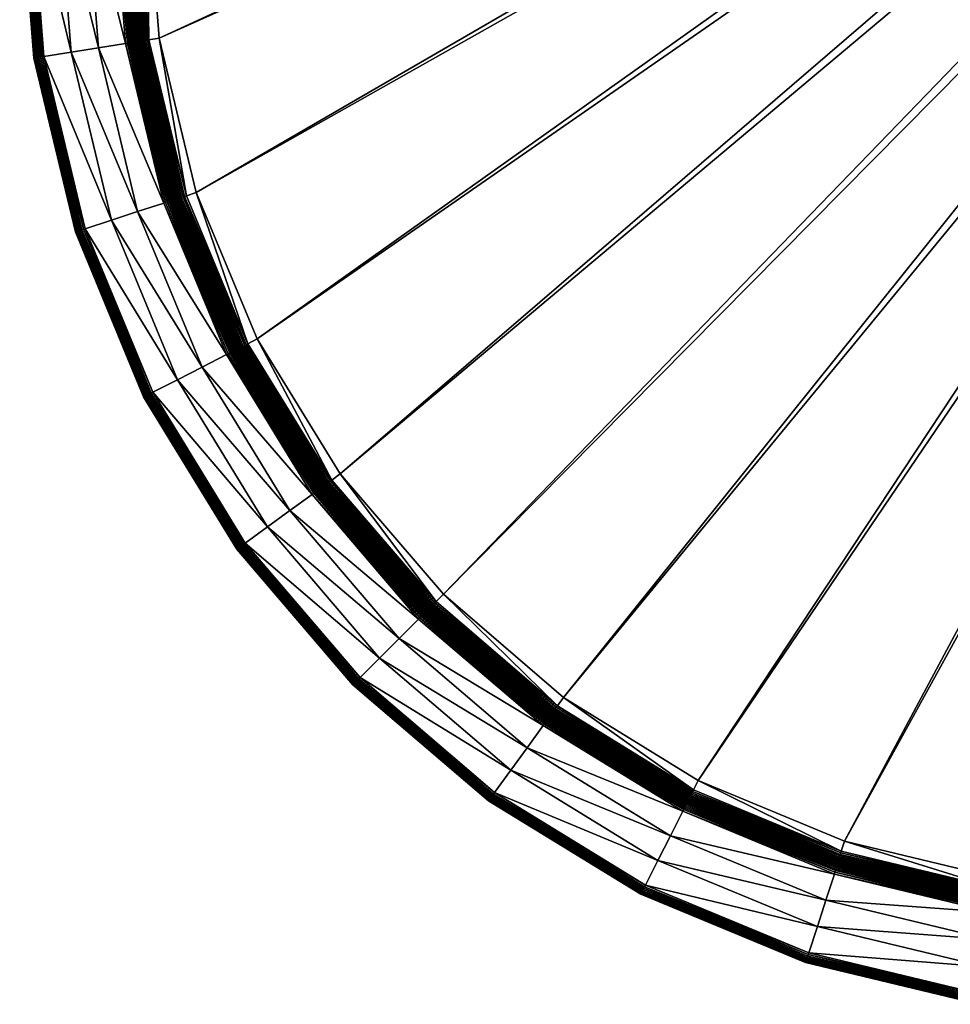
# Model space of a CAD drawing. Header units: centimetres. Extents: x 79.4 to 169.4, y 128.3 to 218.3.
# Tile 1 of 19: x 79.4 to 124.4, y 129 to 176.5. Entities that reach past the tile are written whole.
import ezdxf

# ---------------------------------------------------------------- set-up
doc = ezdxf.new("R2010")
doc.units = ezdxf.units.CM
doc.layers.get('0').update_dxf_attribs({"true_color": 0x565656})

msp = doc.modelspace()

# ---------------------------------------------------------------- meshes
at = {"color": 37, "true_color": 0x7a5834}
mesh = msp.add_polyface(dxfattribs=at)
corners = [(80.086, 174.671, 4), (79.409, 183.274, 4), (79.409, 183.274), (83.214, 175.166, 4.5), (82.576, 183.274, 4.5), (81.243, 183.274, 4.5), (85.105, 175.466, 3.841), (84.494, 183.274, 3.758), (84.466, 183.274, 4.003), (85.049, 183.294, 3.255), (85.55, 183.314, 3.249), (85.363, 212.318, 2.914), (85.659, 175.554, 3.338), (86.155, 175.633, 3.331), (84.57, 212.618, 3.177), (84.579, 183.277, 3.518), (84.623, 183.278, 3.455), (84.603, 212.588, 3.115), (84.675, 183.28, 3.4), (80.097, 174.672, 4.089), (79.42, 183.274, 4.089), (80.116, 174.675, 4.17), (79.439, 183.274, 4.17), (80.144, 174.68, 4.241), (79.468, 183.274, 4.241), (80.181, 174.686, 4.304), (79.505, 183.274, 4.304), (80.226, 174.693, 4.359), (79.55, 183.274, 4.359), (80.58, 174.749, 4.5), (79.909, 183.274, 4.5), (79.82, 183.274, 4.489), (80.492, 174.735, 4.489), (79.739, 183.274, 4.47), (80.413, 174.722, 4.47), (79.668, 183.274, 4.441), (80.342, 174.711, 4.441), (79.605, 183.274, 4.404), (80.279, 174.701, 4.404), (84.62, 175.389, 4.489), (84, 183.274, 4.489), (83.91, 183.274, 4.5), (84.702, 175.402, 4.47), (84.083, 183.274, 4.47), (84.776, 175.413, 4.442), (84.158, 183.274, 4.442), (84.843, 175.424, 4.405), (84.225, 183.274, 4.405), (84.902, 175.433, 4.36), (84.284, 183.274, 4.36), (85.085, 175.462, 4.004), (84.445, 183.274, 4.092), (85.063, 175.459, 4.092), (84.416, 183.274, 4.172), (85.034, 175.454, 4.172), (84.38, 183.274, 4.243), (84.998, 175.449, 4.243), (84.336, 183.274, 4.306), (84.954, 175.442, 4.306), (85.126, 175.469, 3.752), (84.514, 183.275, 3.67), (85.155, 175.474, 3.672), (84.543, 183.276, 3.589), (85.192, 175.48, 3.601), (85.236, 175.487, 3.538), (85.287, 175.495, 3.483), (84.853, 212.36, 2.931), (84.959, 183.291, 3.267), (84.792, 212.416, 2.95), (84.877, 183.287, 3.288), (84.736, 212.466, 2.978), (84.802, 183.285, 3.317), (84.686, 212.512, 3.015), (84.735, 183.282, 3.354), (84.641, 212.552, 3.061), (85.569, 175.54, 3.35), (85.487, 175.527, 3.371), (85.413, 175.515, 3.4), (85.346, 175.504, 3.437), (81.897, 174.957, 4.5), (84.531, 175.375, 4.5)]
mesh.append_faces([[corners[k] for k in face] for face in [(0, 1, 2), (3, 4, 5), (6, 7, 8), (9, 10, 11), (12, 13, 10), (10, 9, 12), (14, 15, 16), (17, 16, 18), (19, 20, 1), (21, 22, 20), (23, 24, 22), (25, 26, 24), (27, 28, 26), (29, 30, 31), (32, 31, 33), (34, 33, 35), (36, 35, 37), (38, 37, 28), (39, 40, 41), (42, 43, 40), (44, 45, 43), (46, 47, 45), (48, 49, 47), (50, 8, 51), (52, 51, 53), (54, 53, 55), (56, 55, 57), (58, 57, 49), (59, 60, 7), (61, 62, 60), (63, 15, 62), (15, 63, 64), (64, 16, 15), (16, 64, 65), (65, 18, 16), (66, 67, 9), (68, 69, 67), (70, 71, 69), (72, 73, 71), (74, 18, 73), (12, 9, 67), (67, 75, 12), (75, 67, 69), (69, 76, 75), (76, 69, 71), (71, 77, 76), (77, 71, 73), (73, 78, 77), (78, 73, 18), (18, 65, 78), (79, 5, 30), (80, 41, 4)]], dxfattribs={"vtx2": -1, "color": 37})
mesh = msp.add_polyface(dxfattribs=at)
corners = [(94.028, 153.935, 4.007), (99.122, 147.988, 4.01), (99.125, 147.991, 3.99), (154.741, 199.412, 2.26), (126.739, 135.048, 3.331), (134.395, 134.463, 3.249), (153.924, 199.709, 2.266), (119.293, 136.837, 3.397), (153.158, 200.12, 2.27), (112.224, 139.772, 3.446), (152.458, 200.635, 2.272), (105.705, 143.785, 3.473), (151.838, 201.245, 2.272), (99.903, 148.769, 3.484), (86.155, 175.633, 3.331), (150.385, 204.357, 2.252), (150.316, 205.224, 2.244), (85.55, 183.314, 3.249), (87.95, 168.18, 3.397), (150.577, 203.509, 2.261), (90.892, 161.104, 3.446), (150.888, 202.697, 2.267), (94.911, 154.579, 3.473), (151.311, 201.937, 2.27), (150.371, 206.092, 2.233), (85.363, 212.318, 2.914), (99.547, 148.413, 3.492), (94.505, 154.282, 3.482), (93.554, 153.591, 4.5), (98.7, 147.566, 4.5), (98.765, 147.63, 4.489), (93.627, 153.645, 4.489), (98.824, 147.69, 4.47), (93.695, 153.694, 4.47), (98.879, 147.744, 4.442), (93.757, 153.739, 4.442), (98.929, 147.794, 4.406), (93.813, 153.78, 4.406), (98.973, 147.839, 4.361), (94.007, 153.92, 4.095), (99.103, 147.968, 4.097), (93.98, 153.9, 4.174), (99.078, 147.943, 4.176), (93.947, 153.877, 4.245), (99.048, 147.913, 4.246), (93.908, 153.849, 4.307), (99.013, 147.878, 4.308), (93.864, 153.816, 4.361), (94.031, 153.938, 3.982), (99.145, 148.011, 3.903), (94.053, 153.953, 3.894), (99.17, 148.036, 3.824), (94.08, 153.973, 3.815), (99.2, 148.066, 3.753), (94.112, 153.996, 3.743), (99.235, 148.1, 3.69), (94.151, 154.024, 3.681), (99.274, 148.14, 3.636), (94.195, 154.057, 3.626), (94.431, 154.229, 3.494), (99.483, 148.349, 3.504), (94.364, 154.179, 3.514), (99.423, 148.289, 3.524), (94.302, 154.134, 3.543), (99.369, 148.234, 3.553), (94.246, 154.093, 3.581), (99.319, 148.185, 3.591)]
mesh.append_faces([[corners[k] for k in face] for face in [(17, 24, 25)]], dxfattribs={"vtx0": -1, "vtx1": -1, "color": 37})
mesh.append_faces([[corners[k] for k in face] for face in [(0, 1, 2), (3, 4, 5), (6, 7, 4), (4, 3, 6), (8, 9, 7), (7, 6, 8), (10, 11, 9), (9, 8, 10), (12, 13, 11), (11, 10, 12), (14, 15, 16), (16, 17, 14), (18, 19, 15), (15, 14, 18), (20, 21, 19), (19, 18, 20), (22, 23, 21), (21, 20, 22), (13, 12, 23), (23, 22, 13), (17, 16, 24), (26, 13, 22), (22, 27, 26), (28, 29, 30), (31, 30, 32), (33, 32, 34), (35, 34, 36), (37, 36, 38), (39, 40, 1), (41, 42, 40), (43, 44, 42), (45, 46, 44), (47, 38, 46), (48, 2, 49), (50, 49, 51), (51, 52, 50), (52, 51, 53), (53, 54, 52), (54, 53, 55), (55, 56, 54), (56, 55, 57), (57, 58, 56), (26, 27, 59), (59, 60, 26), (60, 59, 61), (61, 62, 60), (62, 61, 63), (63, 64, 62), (64, 63, 65), (65, 66, 64), (66, 65, 58), (58, 57, 66)]], dxfattribs={"vtx2": -1, "color": 37})
mesh = msp.add_polyface(dxfattribs=at)
corners = [(79.409, 183.274), (80.086, 174.671), (80.086, 174.671, 4), (81.243, 183.274, 4.5), (81.897, 174.957, 4.5), (83.214, 175.166, 4.5), (85.113, 167.257, 4.5), (84.466, 183.274, 4.003), (85.085, 175.462, 4.004), (85.105, 175.466, 3.841), (86.933, 167.848, 3.907), (79.409, 183.274, 4), (80.097, 174.672, 4.089), (79.42, 183.274, 4.089), (80.116, 174.675, 4.17), (79.439, 183.274, 4.17), (80.144, 174.68, 4.241), (79.468, 183.274, 4.241), (80.181, 174.686, 4.304), (79.505, 183.274, 4.304), (80.226, 174.693, 4.359), (79.82, 183.274, 4.489), (80.492, 174.735, 4.489), (80.58, 174.749, 4.5), (79.739, 183.274, 4.47), (80.413, 174.722, 4.47), (79.668, 183.274, 4.441), (80.342, 174.711, 4.441), (79.605, 183.274, 4.404), (80.279, 174.701, 4.404), (79.55, 183.274, 4.359), (83.91, 183.274, 4.5), (84.531, 175.375, 4.5), (84.62, 175.389, 4.489), (84, 183.274, 4.489), (84.702, 175.402, 4.47), (84.083, 183.274, 4.47), (84.776, 175.413, 4.442), (84.158, 183.274, 4.442), (84.843, 175.424, 4.405), (84.225, 183.274, 4.405), (84.902, 175.433, 4.36), (82.576, 166.433, 4.5), (82.492, 166.405, 4.489), (86.467, 167.697, 4.489), (86.546, 167.723, 4.47), (86.618, 167.746, 4.442), (86.682, 167.767, 4.405), (86.74, 167.786, 4.36), (84.445, 183.274, 4.092), (85.063, 175.459, 4.092), (84.416, 183.274, 4.172), (85.034, 175.454, 4.172), (84.38, 183.274, 4.243), (84.998, 175.449, 4.243), (84.336, 183.274, 4.306), (84.954, 175.442, 4.306), (84.284, 183.274, 4.36), (84.494, 183.274, 3.758), (85.126, 175.469, 3.752), (84.514, 183.275, 3.67), (85.155, 175.474, 3.672), (84.543, 183.276, 3.589), (85.192, 175.48, 3.601), (86.92, 167.844, 4.005), (86.898, 167.837, 4.093), (86.87, 167.828, 4.173), (86.833, 167.816, 4.244), (86.79, 167.802, 4.306), (86.954, 167.855, 3.818), (86.983, 167.865, 3.738), (87.019, 167.876, 3.667), (87.062, 167.891, 3.604), (85.236, 175.487, 3.538), (87.113, 167.907, 3.549), (85.287, 175.495, 3.483), (87.307, 167.97, 3.437), (85.487, 175.527, 3.371), (85.413, 175.515, 3.4), (87.235, 167.947, 3.466), (85.346, 175.504, 3.437), (87.17, 167.926, 3.503), (79.909, 183.274, 4.5), (82.576, 183.274, 4.5), (83.845, 166.845, 4.5), (86.381, 167.669, 4.5)]
mesh.append_faces([[corners[k] for k in face] for face in [(0, 1, 2), (3, 4, 5), (6, 5, 4), (7, 8, 9), (10, 9, 8), (11, 2, 12), (13, 12, 14), (15, 14, 16), (17, 16, 18), (19, 18, 20), (21, 22, 23), (24, 25, 22), (26, 27, 25), (28, 29, 27), (30, 20, 29), (31, 32, 33), (34, 33, 35), (36, 35, 37), (38, 37, 39), (40, 39, 41), (42, 23, 22), (43, 22, 25), (44, 33, 32), (45, 35, 33), (46, 37, 35), (47, 39, 37), (48, 41, 39), (49, 50, 8), (51, 52, 50), (53, 54, 52), (55, 56, 54), (57, 41, 56), (58, 9, 59), (60, 59, 61), (62, 61, 63), (64, 8, 50), (65, 50, 52), (66, 52, 54), (67, 54, 56), (68, 56, 41), (69, 59, 9), (70, 61, 59), (71, 63, 61), (72, 73, 63), (74, 75, 73), (76, 77, 78), (79, 78, 80), (81, 80, 75), (82, 23, 4), (83, 5, 32), (84, 4, 23), (85, 32, 5)]], dxfattribs={"vtx2": -1, "color": 37})
mesh = msp.add_polyface(dxfattribs=at)
corners = [(85.085, 175.462, 4.004), (86.92, 167.844, 4.005), (86.933, 167.848, 3.907), (89.932, 160.613, 3.956), (87.472, 168.024, 3.404), (87.95, 168.18, 3.397), (86.155, 175.633, 3.331), (85.659, 175.554, 3.338), (90.444, 160.875, 3.453), (90.892, 161.104, 3.446), (84.843, 175.424, 4.405), (86.682, 167.767, 4.405), (86.74, 167.786, 4.36), (89.494, 160.389, 4.489), (86.467, 167.697, 4.489), (86.381, 167.669, 4.5), (89.568, 160.427, 4.47), (86.546, 167.723, 4.47), (89.636, 160.462, 4.442), (86.618, 167.746, 4.442), (89.697, 160.493, 4.405), (89.752, 160.52, 4.36), (85.063, 175.459, 4.092), (86.898, 167.837, 4.093), (85.034, 175.454, 4.172), (86.87, 167.828, 4.173), (84.998, 175.449, 4.243), (86.833, 167.816, 4.244), (84.954, 175.442, 4.306), (86.79, 167.802, 4.306), (84.902, 175.433, 4.36), (85.105, 175.466, 3.841), (86.954, 167.855, 3.818), (85.126, 175.469, 3.752), (86.983, 167.865, 3.738), (85.155, 175.474, 3.672), (87.019, 167.876, 3.667), (85.192, 175.48, 3.601), (87.062, 167.891, 3.604), (85.236, 175.487, 3.538), (87.113, 167.907, 3.549), (89.926, 160.609, 4.006), (89.904, 160.598, 4.094), (89.876, 160.584, 4.173), (89.841, 160.566, 4.244), (89.8, 160.545, 4.307), (89.954, 160.624, 3.867), (89.982, 160.638, 3.787), (90.017, 160.656, 3.716), (90.058, 160.677, 3.653), (90.106, 160.701, 3.599), (85.569, 175.54, 3.35), (87.386, 167.996, 3.416), (85.487, 175.527, 3.371), (87.307, 167.97, 3.437), (85.413, 175.515, 3.4), (87.235, 167.947, 3.466), (85.346, 175.504, 3.437), (87.17, 167.926, 3.503), (85.287, 175.495, 3.483), (90.364, 160.833, 3.466), (90.289, 160.795, 3.486), (90.222, 160.761, 3.515), (90.161, 160.729, 3.553), (89.413, 160.348, 4.5), (85.113, 167.257, 4.5)]
mesh.append_faces([[corners[k] for k in face] for face in [(0, 1, 2), (3, 2, 1), (4, 5, 6), (6, 7, 4), (8, 9, 5), (5, 4, 8), (10, 11, 12), (13, 14, 15), (16, 17, 14), (18, 19, 17), (20, 11, 19), (21, 12, 11), (22, 23, 1), (24, 25, 23), (26, 27, 25), (28, 29, 27), (30, 12, 29), (31, 2, 32), (33, 32, 34), (35, 34, 36), (37, 36, 38), (39, 38, 40), (41, 1, 23), (42, 23, 25), (43, 25, 27), (44, 27, 29), (45, 29, 12), (46, 32, 2), (47, 34, 32), (48, 36, 34), (36, 48, 49), (49, 38, 36), (38, 49, 50), (50, 40, 38), (4, 7, 51), (51, 52, 4), (52, 51, 53), (53, 54, 52), (55, 56, 54), (57, 58, 56), (59, 40, 58), (8, 4, 52), (52, 60, 8), (60, 52, 54), (54, 61, 60), (61, 54, 56), (56, 62, 61), (62, 56, 58), (58, 63, 62), (63, 58, 40), (40, 50, 63), (64, 15, 65)]], dxfattribs={"vtx2": -1, "color": 37})
mesh = msp.add_polyface(dxfattribs=at)
corners = [(80.086, 174.671), (82.101, 166.279), (82.101, 166.279, 4), (80.086, 174.671, 4), (85.404, 158.305), (85.404, 158.305, 4), (81.897, 174.957, 4.5), (83.845, 166.845, 4.5), (85.113, 167.257, 4.5), (88.225, 159.743, 4.5), (82.111, 166.282, 4.089), (80.097, 174.672, 4.089), (82.13, 166.288, 4.17), (80.116, 174.675, 4.17), (82.157, 166.297, 4.241), (80.144, 174.68, 4.241), (82.192, 166.308, 4.304), (80.181, 174.686, 4.304), (82.235, 166.322, 4.359), (80.226, 174.693, 4.359), (85.413, 158.31, 4.089), (85.431, 158.319, 4.17), (85.456, 158.332, 4.241), (85.489, 158.348, 4.304), (85.53, 158.369, 4.359), (80.492, 174.735, 4.489), (82.492, 166.405, 4.489), (82.576, 166.433, 4.5), (80.413, 174.722, 4.47), (82.415, 166.381, 4.47), (80.342, 174.711, 4.441), (82.347, 166.358, 4.441), (80.279, 174.701, 4.404), (82.287, 166.339, 4.404), (84.531, 175.375, 4.5), (86.381, 167.669, 4.5), (86.467, 167.697, 4.489), (84.62, 175.389, 4.489), (86.546, 167.723, 4.47), (84.702, 175.402, 4.47), (86.618, 167.746, 4.442), (84.776, 175.413, 4.442), (86.682, 167.767, 4.405), (85.849, 158.532, 4.5), (85.77, 158.492, 4.489), (85.698, 158.455, 4.47), (85.634, 158.422, 4.441), (85.578, 158.394, 4.404), (80.58, 174.749, 4.5), (83.214, 175.166, 4.5), (87.037, 159.137, 4.5)]
mesh.append_faces([[corners[k] for k in face] for face in [(0, 1, 2), (2, 3, 0), (1, 4, 5), (5, 2, 1), (6, 7, 8), (9, 8, 7), (3, 2, 10), (10, 11, 3), (11, 10, 12), (12, 13, 11), (13, 12, 14), (14, 15, 13), (15, 14, 16), (16, 17, 15), (17, 16, 18), (18, 19, 17), (2, 5, 20), (20, 10, 2), (10, 20, 21), (21, 12, 10), (12, 21, 22), (22, 14, 12), (14, 22, 23), (23, 16, 14), (16, 23, 24), (24, 18, 16), (25, 26, 27), (28, 29, 26), (29, 28, 30), (30, 31, 29), (31, 30, 32), (32, 33, 31), (33, 32, 19), (19, 18, 33), (34, 35, 36), (37, 36, 38), (39, 38, 40), (41, 40, 42), (43, 27, 26), (26, 44, 43), (44, 26, 29), (29, 45, 44), (45, 29, 31), (31, 46, 45), (46, 31, 33), (33, 47, 46), (47, 33, 18), (18, 24, 47), (48, 27, 7), (49, 8, 35), (27, 43, 50), (50, 7, 27)]], dxfattribs={"vtx2": -1, "color": 37})
mesh = msp.add_polyface(dxfattribs=at)
corners = [(85.404, 158.305), (89.913, 150.946), (89.913, 150.946, 4), (85.404, 158.305, 4), (83.845, 166.845, 4.5), (87.037, 159.137, 4.5), (88.225, 159.743, 4.5), (91.396, 152.024, 4.5), (92.475, 152.808, 4.5), (86.92, 167.844, 4.005), (89.926, 160.609, 4.006), (89.932, 160.613, 3.956), (89.922, 150.953, 4.089), (85.413, 158.31, 4.089), (89.938, 150.964, 4.17), (85.431, 158.319, 4.17), (89.961, 150.981, 4.241), (85.456, 158.332, 4.241), (89.99, 151.002, 4.304), (85.489, 158.348, 4.304), (90.027, 151.029, 4.359), (85.53, 158.369, 4.359), (86.381, 167.669, 4.5), (89.413, 160.348, 4.5), (89.494, 160.389, 4.489), (86.467, 167.697, 4.489), (89.568, 160.427, 4.47), (86.546, 167.723, 4.47), (89.636, 160.462, 4.442), (86.618, 167.746, 4.442), (89.697, 160.493, 4.405), (86.682, 167.767, 4.405), (89.752, 160.52, 4.36), (90.318, 151.24, 4.5), (85.849, 158.532, 4.5), (85.77, 158.492, 4.489), (90.246, 151.188, 4.489), (85.698, 158.455, 4.47), (90.18, 151.14, 4.47), (85.634, 158.422, 4.441), (90.122, 151.098, 4.441), (85.578, 158.394, 4.404), (90.071, 151.061, 4.404), (93.627, 153.645, 4.489), (93.695, 153.694, 4.47), (93.757, 153.739, 4.442), (93.813, 153.78, 4.406), (93.864, 153.816, 4.361), (86.898, 167.837, 4.093), (89.904, 160.598, 4.094), (86.87, 167.828, 4.173), (89.876, 160.584, 4.173), (86.833, 167.816, 4.244), (89.841, 160.566, 4.244), (86.79, 167.802, 4.306), (89.8, 160.545, 4.307), (86.74, 167.786, 4.36), (86.933, 167.848, 3.907), (89.954, 160.624, 3.867), (86.954, 167.855, 3.818), (89.982, 160.638, 3.787), (86.983, 167.865, 3.738), (90.017, 160.656, 3.716), (94.007, 153.92, 4.095), (93.98, 153.9, 4.174), (93.947, 153.877, 4.245), (93.908, 153.849, 4.307), (85.113, 167.257, 4.5), (93.554, 153.591, 4.5)]
mesh.append_faces([[corners[k] for k in face] for face in [(0, 1, 2), (2, 3, 0), (4, 5, 6), (5, 7, 8), (8, 6, 5), (9, 10, 11), (3, 2, 12), (12, 13, 3), (13, 12, 14), (14, 15, 13), (15, 14, 16), (16, 17, 15), (17, 16, 18), (18, 19, 17), (19, 18, 20), (20, 21, 19), (22, 23, 24), (25, 24, 26), (27, 26, 28), (29, 28, 30), (31, 30, 32), (33, 34, 35), (35, 36, 33), (36, 35, 37), (37, 38, 36), (38, 37, 39), (39, 40, 38), (40, 39, 41), (41, 42, 40), (42, 41, 21), (21, 20, 42), (43, 24, 23), (44, 26, 24), (45, 28, 26), (46, 30, 28), (47, 32, 30), (48, 49, 10), (50, 51, 49), (52, 53, 51), (54, 55, 53), (56, 32, 55), (57, 11, 58), (59, 58, 60), (61, 60, 62), (63, 49, 51), (64, 51, 53), (65, 53, 55), (66, 55, 32), (67, 6, 23), (34, 33, 7), (7, 5, 34), (68, 23, 6)]], dxfattribs={"vtx2": -1, "color": 37})
mesh = msp.add_polyface(dxfattribs=at)
corners = [(97.757, 146.623, 4.5), (92.475, 152.808, 4.5), (91.396, 152.024, 4.5), (89.926, 160.609, 4.006), (94.028, 153.935, 4.007), (94.031, 153.938, 3.982), (89.932, 160.613, 3.956), (99.125, 147.991, 3.99), (94.505, 154.282, 3.482), (94.911, 154.579, 3.473), (90.892, 161.104, 3.446), (90.444, 160.875, 3.453), (89.413, 160.348, 4.5), (93.554, 153.591, 4.5), (93.627, 153.645, 4.489), (89.494, 160.389, 4.489), (93.695, 153.694, 4.47), (89.568, 160.427, 4.47), (93.757, 153.739, 4.442), (89.636, 160.462, 4.442), (93.813, 153.78, 4.406), (89.697, 160.493, 4.405), (93.864, 153.816, 4.361), (95.872, 144.737, 4.5), (90.318, 151.24, 4.5), (90.246, 151.188, 4.489), (98.765, 147.63, 4.489), (98.824, 147.69, 4.47), (98.879, 147.744, 4.442), (98.929, 147.794, 4.406), (98.973, 147.839, 4.361), (89.904, 160.598, 4.094), (94.007, 153.92, 4.095), (89.876, 160.584, 4.173), (93.98, 153.9, 4.174), (89.841, 160.566, 4.244), (93.947, 153.877, 4.245), (89.8, 160.545, 4.307), (93.908, 153.849, 4.307), (89.752, 160.52, 4.36), (94.053, 153.953, 3.894), (89.954, 160.624, 3.867), (94.08, 153.973, 3.815), (89.982, 160.638, 3.787), (94.112, 153.996, 3.743), (90.017, 160.656, 3.716), (94.151, 154.024, 3.681), (90.058, 160.677, 3.653), (94.195, 154.057, 3.626), (90.106, 160.701, 3.599), (99.122, 147.988, 4.01), (99.103, 147.968, 4.097), (99.078, 147.943, 4.176), (99.048, 147.913, 4.246), (99.013, 147.878, 4.308), (99.145, 148.011, 3.903), (90.364, 160.833, 3.466), (94.431, 154.229, 3.494), (90.289, 160.795, 3.486), (94.364, 154.179, 3.514), (90.222, 160.761, 3.515), (94.302, 154.134, 3.543), (90.161, 160.729, 3.553), (94.246, 154.093, 3.581), (88.225, 159.743, 4.5), (96.815, 145.68, 4.5), (98.7, 147.566, 4.5)]
mesh.append_faces([[corners[k] for k in face] for face in [(0, 1, 2), (3, 4, 5), (5, 6, 3), (7, 5, 4), (8, 9, 10), (10, 11, 8), (12, 13, 14), (15, 14, 16), (17, 16, 18), (19, 18, 20), (21, 20, 22), (23, 24, 25), (26, 14, 13), (27, 16, 14), (28, 18, 16), (29, 20, 18), (30, 22, 20), (4, 3, 31), (31, 32, 4), (33, 34, 32), (35, 36, 34), (37, 38, 36), (39, 22, 38), (6, 5, 40), (40, 41, 6), (41, 40, 42), (42, 43, 41), (43, 42, 44), (44, 45, 43), (45, 44, 46), (46, 47, 45), (47, 46, 48), (48, 49, 47), (50, 4, 32), (51, 32, 34), (52, 34, 36), (53, 36, 38), (54, 38, 22), (55, 40, 5), (8, 11, 56), (56, 57, 8), (57, 56, 58), (58, 59, 57), (59, 58, 60), (60, 61, 59), (61, 60, 62), (62, 63, 61), (63, 62, 49), (49, 48, 63), (64, 1, 13), (65, 2, 24), (66, 13, 1)]], dxfattribs={"vtx2": -1, "color": 37})
mesh = msp.add_polyface(dxfattribs=at)
corners = [(89.913, 150.946), (95.518, 144.384), (95.518, 144.384, 4), (89.913, 150.946, 4), (91.396, 152.024, 4.5), (96.815, 145.68, 4.5), (97.757, 146.623, 4.5), (102.081, 138.779, 4), (102.081, 138.779), (103.942, 141.34, 4.5), (95.526, 144.391, 4.089), (89.922, 150.953, 4.089), (95.54, 144.405, 4.17), (89.938, 150.964, 4.17), (95.56, 144.425, 4.241), (89.961, 150.981, 4.241), (95.586, 144.451, 4.304), (89.99, 151.002, 4.304), (95.618, 144.483, 4.359), (90.027, 151.029, 4.359), (90.246, 151.188, 4.489), (95.809, 144.674, 4.489), (95.872, 144.737, 4.5), (90.18, 151.14, 4.47), (95.752, 144.617, 4.47), (90.122, 151.098, 4.441), (95.701, 144.566, 4.441), (90.071, 151.061, 4.404), (95.657, 144.522, 4.404), (102.087, 138.787, 4.089), (102.099, 138.803, 4.17), (102.115, 138.826, 4.241), (102.137, 138.856, 4.304), (102.164, 138.893, 4.359), (104.779, 142.493, 4.489), (98.765, 147.63, 4.489), (98.7, 147.566, 4.5), (104.828, 142.561, 4.47), (98.824, 147.69, 4.47), (102.375, 139.183, 4.5), (102.322, 139.111, 4.489), (102.275, 139.046, 4.47), (102.233, 138.988, 4.441), (102.196, 138.937, 4.404), (90.318, 151.24, 4.5), (92.475, 152.808, 4.5), (104.726, 142.419, 4.5), (103.159, 140.262, 4.5)]
mesh.append_faces([[corners[k] for k in face] for face in [(0, 1, 2), (2, 3, 0), (4, 5, 6), (7, 2, 1), (1, 8, 7), (9, 6, 5), (3, 2, 10), (10, 11, 3), (11, 10, 12), (12, 13, 11), (13, 12, 14), (14, 15, 13), (15, 14, 16), (16, 17, 15), (17, 16, 18), (18, 19, 17), (20, 21, 22), (21, 20, 23), (23, 24, 21), (24, 23, 25), (25, 26, 24), (26, 25, 27), (27, 28, 26), (28, 27, 19), (19, 18, 28), (2, 7, 29), (29, 10, 2), (10, 29, 30), (30, 12, 10), (12, 30, 31), (31, 14, 12), (14, 31, 32), (32, 16, 14), (16, 32, 33), (33, 18, 16), (34, 35, 36), (37, 38, 35), (39, 22, 21), (21, 40, 39), (40, 21, 24), (24, 41, 40), (41, 24, 26), (26, 42, 41), (42, 26, 28), (28, 43, 42), (43, 28, 18), (18, 33, 43), (44, 22, 5), (45, 6, 36), (46, 36, 6), (22, 39, 47), (47, 5, 22)]], dxfattribs={"vtx2": -1, "color": 37})
mesh = msp.add_polyface(dxfattribs=at)
corners = [(109.44, 134.269, 4), (102.081, 138.779, 4), (102.081, 138.779), (96.815, 145.68, 4.5), (103.159, 140.262, 4.5), (103.942, 141.34, 4.5), (105.068, 142.901, 3.982), (99.125, 147.991, 3.99), (99.122, 147.988, 4.01), (105.065, 142.898, 4.008), (105.408, 143.379, 3.482), (105.705, 143.785, 3.473), (99.903, 148.769, 3.484), (99.547, 148.413, 3.492), (109.445, 134.279, 4.089), (102.087, 138.787, 4.089), (109.453, 134.296, 4.17), (102.099, 138.803, 4.17), (109.466, 134.321, 4.241), (102.115, 138.826, 4.241), (109.483, 134.354, 4.304), (102.137, 138.856, 4.304), (109.504, 134.395, 4.359), (102.164, 138.893, 4.359), (109.557, 134.5, 4.441), (102.233, 138.988, 4.441), (102.196, 138.937, 4.404), (109.528, 134.443, 4.404), (98.7, 147.566, 4.5), (104.726, 142.419, 4.5), (104.779, 142.493, 4.489), (98.765, 147.63, 4.489), (104.828, 142.561, 4.47), (98.824, 147.69, 4.47), (104.873, 142.623, 4.442), (98.879, 147.744, 4.442), (104.914, 142.679, 4.406), (98.929, 147.794, 4.406), (104.95, 142.73, 4.361), (98.973, 147.839, 4.361), (105.082, 142.923, 3.894), (99.145, 148.011, 3.903), (105.101, 142.951, 3.814), (99.17, 148.036, 3.824), (105.124, 142.984, 3.743), (99.2, 148.066, 3.753), (105.152, 143.024, 3.681), (99.235, 148.1, 3.69), (105.184, 143.068, 3.626), (99.274, 148.14, 3.636), (99.103, 147.968, 4.097), (105.051, 142.876, 4.095), (99.078, 147.943, 4.176), (105.032, 142.848, 4.175), (99.048, 147.913, 4.246), (105.009, 142.814, 4.245), (99.013, 147.878, 4.308), (104.981, 142.775, 4.307), (99.483, 148.349, 3.504), (105.355, 143.305, 3.494), (99.423, 148.289, 3.524), (105.305, 143.238, 3.514), (99.369, 148.234, 3.553), (105.261, 143.175, 3.543), (99.319, 148.185, 3.591), (105.22, 143.119, 3.581), (97.757, 146.623, 4.5)]
mesh.append_faces([[corners[k] for k in face] for face in [(0, 1, 2), (3, 4, 5), (6, 7, 8), (8, 9, 6), (10, 11, 12), (12, 13, 10), (14, 15, 1), (16, 17, 15), (18, 19, 17), (20, 21, 19), (22, 23, 21), (24, 25, 26), (27, 26, 23), (28, 29, 30), (31, 30, 32), (33, 32, 34), (34, 35, 33), (35, 34, 36), (36, 37, 35), (37, 36, 38), (38, 39, 37), (7, 6, 40), (40, 41, 7), (41, 40, 42), (42, 43, 41), (43, 42, 44), (44, 45, 43), (45, 44, 46), (46, 47, 45), (47, 46, 48), (48, 49, 47), (9, 8, 50), (50, 51, 9), (51, 50, 52), (52, 53, 51), (53, 52, 54), (54, 55, 53), (55, 54, 56), (56, 57, 55), (57, 56, 39), (39, 38, 57), (10, 13, 58), (58, 59, 10), (59, 58, 60), (60, 61, 59), (61, 60, 62), (62, 63, 61), (63, 62, 64), (64, 65, 63), (65, 64, 49), (49, 48, 65), (66, 5, 29)]], dxfattribs={"vtx2": -1, "color": 37})
mesh = msp.add_polyface(dxfattribs=at)
corners = [(110.877, 137.091, 4.5), (103.942, 141.34, 4.5), (103.159, 140.262, 4.5), (111.74, 138.805, 3.955), (105.068, 142.901, 3.982), (105.065, 142.898, 4.008), (111.737, 138.798, 4.006), (111.995, 139.324, 3.453), (112.224, 139.772, 3.446), (105.705, 143.785, 3.473), (105.408, 143.379, 3.482), (119.137, 136.358, 3.404), (104.726, 142.419, 4.5), (111.483, 138.279, 4.5), (111.524, 138.36, 4.489), (104.779, 142.493, 4.489), (111.561, 138.434, 4.47), (104.828, 142.561, 4.47), (111.595, 138.502, 4.442), (104.873, 142.623, 4.442), (111.626, 138.564, 4.406), (104.914, 142.679, 4.406), (111.653, 138.619, 4.361), (104.95, 142.73, 4.361), (111.749, 138.828, 3.867), (105.082, 142.923, 3.894), (111.763, 138.857, 3.787), (105.101, 142.951, 3.814), (111.78, 138.893, 3.716), (105.124, 142.984, 3.743), (111.8, 138.935, 3.653), (105.152, 143.024, 3.681), (111.824, 138.984, 3.599), (105.184, 143.068, 3.626), (105.051, 142.876, 4.095), (111.727, 138.775, 4.094), (105.032, 142.848, 4.175), (111.714, 138.746, 4.174), (105.009, 142.814, 4.245), (111.697, 138.71, 4.245), (104.981, 142.775, 4.307), (111.677, 138.668, 4.307), (105.355, 143.305, 3.494), (111.953, 139.243, 3.466), (105.305, 143.238, 3.514), (111.916, 139.169, 3.486), (105.261, 143.175, 3.543), (111.882, 139.101, 3.515), (105.22, 143.119, 3.581), (111.851, 139.039, 3.553), (119.109, 136.272, 3.416), (119.084, 136.193, 3.437), (110.272, 135.903, 4.5), (102.375, 139.183, 4.5)]
mesh.append_faces([[corners[k] for k in face] for face in [(0, 1, 2), (3, 4, 5), (5, 6, 3), (7, 8, 9), (9, 10, 7), (8, 7, 11), (12, 13, 14), (14, 15, 12), (15, 14, 16), (16, 17, 15), (17, 16, 18), (18, 19, 17), (19, 18, 20), (20, 21, 19), (21, 20, 22), (22, 23, 21), (4, 3, 24), (24, 25, 4), (25, 24, 26), (26, 27, 25), (27, 26, 28), (28, 29, 27), (29, 28, 30), (30, 31, 29), (31, 30, 32), (32, 33, 31), (6, 5, 34), (34, 35, 6), (35, 34, 36), (36, 37, 35), (37, 36, 38), (38, 39, 37), (39, 38, 40), (40, 41, 39), (41, 40, 23), (23, 22, 41), (7, 10, 42), (42, 43, 7), (43, 42, 44), (44, 45, 43), (45, 44, 46), (46, 47, 45), (47, 46, 48), (48, 49, 47), (49, 48, 33), (33, 32, 49), (11, 7, 43), (50, 43, 45), (51, 45, 47), (13, 12, 1), (1, 0, 13), (52, 2, 53)]], dxfattribs={"vtx2": -1, "color": 37})
mesh = msp.add_polyface(dxfattribs=at)
corners = [(117.413, 130.966, 4), (109.44, 134.269, 4), (109.44, 134.269), (117.413, 130.966), (102.081, 138.779), (118.392, 133.978, 4.5), (110.877, 137.091, 4.5), (110.272, 135.903, 4.5), (103.159, 140.262, 4.5), (118.971, 135.81, 3.906), (111.74, 138.805, 3.955), (111.737, 138.798, 4.006), (117.417, 130.977, 4.089), (109.445, 134.279, 4.089), (117.423, 130.995, 4.17), (109.453, 134.296, 4.17), (117.431, 131.022, 4.241), (109.466, 134.321, 4.241), (117.443, 131.057, 4.304), (109.483, 134.354, 4.304), (117.457, 131.101, 4.359), (109.504, 134.395, 4.359), (102.081, 138.779, 4), (102.087, 138.787, 4.089), (102.099, 138.803, 4.17), (102.115, 138.826, 4.241), (102.137, 138.856, 4.304), (118.832, 135.332, 4.489), (111.524, 138.36, 4.489), (111.483, 138.279, 4.5), (118.857, 135.412, 4.47), (111.561, 138.434, 4.47), (118.88, 135.484, 4.442), (111.595, 138.502, 4.442), (118.9, 135.55, 4.405), (111.626, 138.564, 4.406), (118.918, 135.608, 4.36), (111.653, 138.619, 4.361), (117.568, 131.442, 4.5), (109.667, 134.715, 4.5), (109.626, 134.635, 4.489), (117.54, 131.357, 4.489), (109.59, 134.563, 4.47), (117.515, 131.281, 4.47), (109.557, 134.5, 4.441), (117.493, 131.212, 4.441), (109.528, 134.443, 4.404), (117.474, 131.152, 4.404), (102.375, 139.183, 4.5), (102.322, 139.111, 4.489), (102.275, 139.046, 4.47), (102.233, 138.988, 4.441), (102.196, 138.937, 4.404), (102.164, 138.893, 4.359), (118.977, 135.833, 3.818), (111.749, 138.828, 3.867), (118.985, 135.863, 3.738), (111.763, 138.857, 3.787), (118.995, 135.901, 3.666), (111.78, 138.893, 3.716), (119.008, 135.945, 3.603), (111.8, 138.935, 3.653), (119.023, 135.997, 3.549), (111.824, 138.984, 3.599), (118.969, 135.795, 4.006), (111.727, 138.775, 4.094), (118.964, 135.772, 4.094), (111.714, 138.746, 4.174), (118.956, 135.741, 4.173), (111.697, 138.71, 4.245), (118.946, 135.704, 4.244), (111.677, 138.668, 4.307), (118.933, 135.659, 4.307), (119.061, 136.12, 3.466), (111.882, 139.101, 3.515), (111.851, 139.039, 3.553), (119.041, 136.055, 3.503), (118.804, 135.246, 4.5), (117.98, 132.71, 4.5)]
mesh.append_faces([[corners[k] for k in face] for face in [(0, 1, 2), (2, 3, 0), (4, 2, 1), (5, 6, 7), (8, 7, 6), (9, 10, 11), (1, 0, 12), (12, 13, 1), (13, 12, 14), (14, 15, 13), (15, 14, 16), (16, 17, 15), (18, 19, 17), (20, 21, 19), (22, 1, 13), (23, 13, 15), (24, 15, 17), (25, 17, 19), (26, 19, 21), (27, 28, 29), (30, 31, 28), (32, 33, 31), (34, 35, 33), (36, 37, 35), (38, 39, 40), (41, 40, 42), (43, 42, 44), (45, 44, 46), (47, 46, 21), (39, 48, 49), (49, 40, 39), (40, 49, 50), (50, 42, 40), (42, 50, 51), (51, 44, 42), (52, 46, 44), (53, 21, 46), (54, 55, 10), (56, 57, 55), (58, 59, 57), (60, 61, 59), (62, 63, 61), (64, 11, 65), (66, 65, 67), (68, 67, 69), (70, 69, 71), (72, 71, 37), (73, 74, 75), (76, 75, 63), (77, 29, 6), (78, 7, 39), (48, 39, 7)]], dxfattribs={"vtx2": -1, "color": 37})
mesh = msp.add_polyface(dxfattribs=at)
corners = [(125.805, 128.952, 4), (117.413, 130.966, 4), (117.413, 130.966), (126.301, 132.079, 4.5), (118.392, 133.978, 4.5), (117.98, 132.71, 4.5), (110.272, 135.903, 4.5), (111.737, 138.798, 4.006), (118.969, 135.795, 4.006), (118.971, 135.81, 3.906), (119.137, 136.358, 3.404), (119.293, 136.837, 3.397), (112.224, 139.772, 3.446), (125.807, 128.962, 4.089), (117.417, 130.977, 4.089), (125.81, 128.982, 4.17), (117.423, 130.995, 4.17), (125.814, 129.01, 4.241), (117.431, 131.022, 4.241), (125.82, 129.046, 4.304), (117.443, 131.057, 4.304), (125.827, 129.091, 4.359), (117.457, 131.101, 4.359), (109.466, 134.321, 4.241), (109.483, 134.354, 4.304), (126.523, 133.486, 4.489), (118.832, 135.332, 4.489), (118.804, 135.246, 4.5), (126.536, 133.568, 4.47), (118.857, 135.412, 4.47), (126.547, 133.643, 4.442), (118.88, 135.484, 4.442), (126.556, 133.711, 4.405), (118.9, 135.55, 4.405), (126.565, 133.771, 4.36), (118.918, 135.608, 4.36), (125.883, 129.445, 4.5), (117.568, 131.442, 4.5), (117.54, 131.357, 4.489), (125.869, 129.357, 4.489), (117.515, 131.281, 4.47), (125.857, 129.278, 4.47), (117.493, 131.212, 4.441), (125.846, 129.207, 4.441), (117.474, 131.152, 4.404), (125.836, 129.145, 4.404), (111.483, 138.279, 4.5), (111.524, 138.36, 4.489), (111.561, 138.434, 4.47), (111.595, 138.502, 4.442), (111.626, 138.564, 4.406), (109.626, 134.635, 4.489), (109.59, 134.563, 4.47), (109.557, 134.5, 4.441), (109.528, 134.443, 4.404), (109.504, 134.395, 4.359), (126.572, 133.824, 4.306), (118.933, 135.659, 4.307), (111.74, 138.805, 3.955), (118.977, 135.833, 3.818), (111.749, 138.828, 3.867), (118.985, 135.863, 3.738), (111.763, 138.857, 3.787), (118.995, 135.901, 3.666), (111.78, 138.893, 3.716), (119.008, 135.945, 3.603), (111.8, 138.935, 3.653), (119.023, 135.997, 3.549), (111.727, 138.775, 4.094), (118.964, 135.772, 4.094), (111.714, 138.746, 4.174), (118.956, 135.741, 4.173), (111.697, 138.71, 4.245), (118.946, 135.704, 4.244), (111.677, 138.668, 4.307), (111.653, 138.619, 4.361), (111.953, 139.243, 3.466), (119.109, 136.272, 3.416), (111.916, 139.169, 3.486), (119.084, 136.193, 3.437), (111.882, 139.101, 3.515), (119.061, 136.12, 3.466), (111.851, 139.039, 3.553), (119.041, 136.055, 3.503), (111.824, 138.984, 3.599), (126.509, 133.396, 4.5), (126.092, 130.762, 4.5), (110.877, 137.091, 4.5), (109.667, 134.715, 4.5)]
mesh.append_faces([[corners[k] for k in face] for face in [(0, 1, 2), (3, 4, 5), (6, 5, 4), (7, 8, 9), (10, 11, 12), (13, 14, 1), (15, 16, 14), (17, 18, 16), (19, 20, 18), (21, 22, 20), (23, 18, 20), (24, 20, 22), (25, 26, 27), (28, 29, 26), (30, 31, 29), (32, 33, 31), (34, 35, 33), (36, 37, 38), (39, 38, 40), (41, 40, 42), (43, 42, 44), (45, 44, 22), (46, 27, 26), (47, 26, 29), (48, 29, 31), (49, 31, 33), (50, 33, 35), (51, 38, 37), (52, 40, 38), (53, 42, 40), (54, 44, 42), (55, 22, 44), (56, 57, 35), (58, 9, 59), (60, 59, 61), (62, 61, 63), (64, 63, 65), (66, 65, 67), (68, 69, 8), (70, 71, 69), (72, 73, 71), (74, 57, 73), (75, 35, 57), (76, 77, 10), (78, 79, 77), (80, 81, 79), (82, 83, 81), (84, 67, 83), (85, 27, 4), (86, 5, 37), (87, 4, 27), (88, 37, 5)]], dxfattribs={"vtx2": -1, "color": 37})
mesh = msp.add_polyface(dxfattribs=at)
corners = [(117.413, 130.966), (125.805, 128.952), (125.805, 128.952, 4), (117.98, 132.71, 4.5), (126.092, 130.762, 4.5), (126.301, 132.079, 4.5), (126.585, 133.986, 3.84), (118.971, 135.81, 3.906), (118.969, 135.795, 4.006), (126.585, 133.962, 4.005), (126.66, 134.551, 3.338), (126.739, 135.048, 3.331), (119.293, 136.837, 3.397), (119.137, 136.358, 3.404), (117.413, 130.966, 4), (125.807, 128.962, 4.089), (117.417, 130.977, 4.089), (125.81, 128.982, 4.17), (117.423, 130.995, 4.17), (125.814, 129.01, 4.241), (117.431, 131.022, 4.241), (125.82, 129.046, 4.304), (117.443, 131.057, 4.304), (125.827, 129.091, 4.359), (118.804, 135.246, 4.5), (126.509, 133.396, 4.5), (126.523, 133.486, 4.489), (118.832, 135.332, 4.489), (126.536, 133.568, 4.47), (118.857, 135.412, 4.47), (126.547, 133.643, 4.442), (118.88, 135.484, 4.442), (126.556, 133.711, 4.405), (118.9, 135.55, 4.405), (126.565, 133.771, 4.36), (117.54, 131.357, 4.489), (125.869, 129.357, 4.489), (125.883, 129.445, 4.5), (117.515, 131.281, 4.47), (125.857, 129.278, 4.47), (117.493, 131.212, 4.441), (125.846, 129.207, 4.441), (117.474, 131.152, 4.404), (125.836, 129.145, 4.404), (117.457, 131.101, 4.359), (126.586, 134.009, 3.751), (118.977, 135.833, 3.818), (126.589, 134.04, 3.671), (118.985, 135.863, 3.738), (126.593, 134.078, 3.6), (118.995, 135.901, 3.666), (126.598, 134.124, 3.537), (119.008, 135.945, 3.603), (126.605, 134.177, 3.483), (119.023, 135.997, 3.549), (118.964, 135.772, 4.094), (126.584, 133.938, 4.093), (118.956, 135.741, 4.173), (126.581, 133.907, 4.173), (118.946, 135.704, 4.244), (126.577, 133.869, 4.244), (118.933, 135.659, 4.307), (126.572, 133.824, 4.306), (118.918, 135.608, 4.36), (119.109, 136.272, 3.416), (126.647, 134.462, 3.35), (119.084, 136.193, 3.437), (126.634, 134.379, 3.37), (119.061, 136.12, 3.466), (126.623, 134.305, 3.399), (119.041, 136.055, 3.503), (126.614, 134.237, 3.437), (118.392, 133.978, 4.5), (117.568, 131.442, 4.5)]
mesh.append_faces([[corners[k] for k in face] for face in [(0, 1, 2), (3, 4, 5), (6, 7, 8), (8, 9, 6), (10, 11, 12), (12, 13, 10), (14, 2, 15), (16, 15, 17), (18, 17, 19), (20, 19, 21), (22, 21, 23), (24, 25, 26), (27, 26, 28), (29, 28, 30), (31, 30, 32), (33, 32, 34), (35, 36, 37), (38, 39, 36), (40, 41, 39), (42, 43, 41), (44, 23, 43), (7, 6, 45), (45, 46, 7), (46, 45, 47), (47, 48, 46), (48, 47, 49), (49, 50, 48), (50, 49, 51), (51, 52, 50), (52, 51, 53), (53, 54, 52), (9, 8, 55), (55, 56, 9), (56, 55, 57), (57, 58, 56), (58, 57, 59), (59, 60, 58), (60, 59, 61), (61, 62, 60), (63, 34, 62), (10, 13, 64), (64, 65, 10), (65, 64, 66), (66, 67, 65), (67, 66, 68), (68, 69, 67), (69, 68, 70), (70, 71, 69), (71, 70, 54), (54, 53, 71), (72, 5, 25), (73, 37, 4)]], dxfattribs={"vtx2": -1, "color": 37})

doc.saveas('drawing.dxf')
